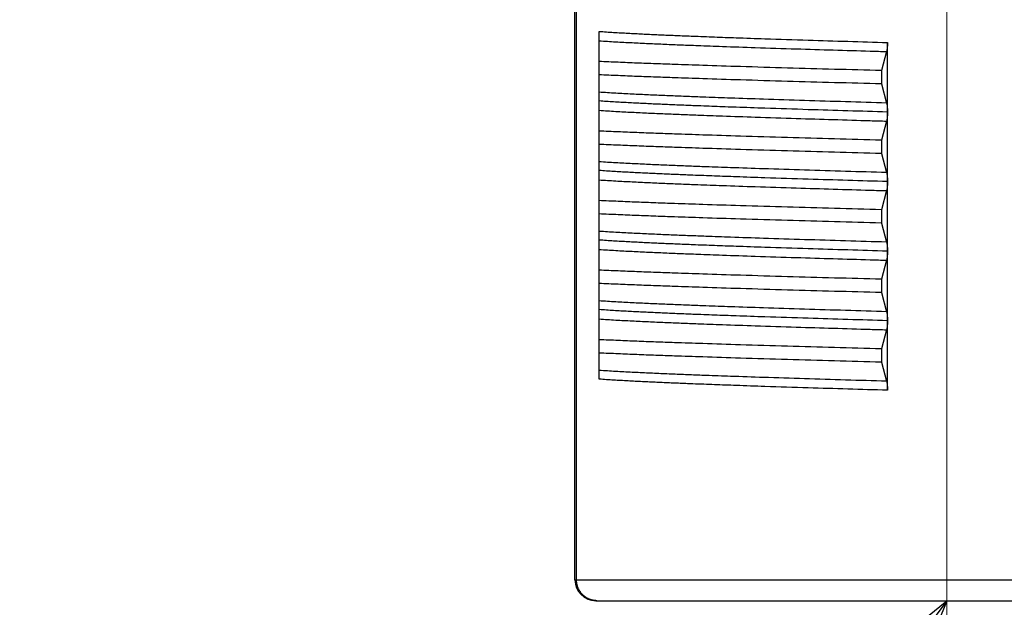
# Model space of a CAD drawing. Header units: millimetres. Extents: x 0 to 1300, y 0 to 891.
# Tile 117 of 146: x 389 to 403, y 541 to 550. Entities that reach past the tile are written whole.
import ezdxf

# ---------------------------------------------------------------- set-up
doc = ezdxf.new("R2010")
doc.units = ezdxf.units.MM
doc.header["$LTSCALE"] = 0.545669
doc.linetypes.add('CENTER', pattern=[50.8, 31.75, -6.35, 6.35, -6.35])
doc.layers.add('NoLayerName_001', color=7, linetype='Continuous')
doc.layers.add('NoLayerName_003', color=7, linetype='Continuous')
doc.styles.get("Standard").update_dxf_attribs({"font": 'txt', "bigfont": 'extfont2'})
doc.dimstyles.get("Standard").update_dxf_attribs({"dimtxt": 2.5, "dimasz": 2.5, "dimexe": 1, "dimexo": 1, "dimtad": 1, "dimdec": 3, "dimzin": 0, "dimdsep": 46, "dimtxsty": 'Standard', "dimcen": 2.5, "dimadec": 3, "dimazin": 0, "dimtfac": 0.75, "dimtdec": 3, "dimtmove": 0, "dimatfit": 3, "dimfxl": 1, "dimarcsym": 0})

msp = doc.modelspace()

# ---------------------------------------------------------------- linework, layer by layer
at = {"layer": 'NoLayerName_001', "color": 60, "linetype": 'Continuous', "lineweight": 25}
for p, q in [((397.15, 541.6), (397.15, 552.21143692)), ((397.17247191, 541.6), (397.17247165, 552.21626028)), ((397.5, 544.48481993), (397.5, 549.48493579)), ((401.64743217, 548.32642959), (401.64743217, 549.32505313)), ((401.63570234, 549.19510636), (401.56139321, 548.92085481)), ((401.56139321, 548.92085481), (401.56139321, 548.72914519)), ((401.56139321, 548.72914519), (401.6357023, 548.45489377)), ((401.64743217, 546.32577023), (401.64743217, 548.32357472)), ((401.63570234, 548.19510636), (401.56139321, 547.92085481)), ((401.56139321, 547.92085481), (401.56139321, 547.72914519)), ((401.56139321, 547.72914519), (401.63570138, 547.45489715)), ((401.63569698, 547.19508661), (401.56139321, 546.92085481)), ((401.56139321, 546.92085481), (401.56139321, 546.72914519)), ((401.56139321, 546.72914519), (401.63569813, 546.45490916)), ((401.64743217, 545.32642455), (401.64743217, 546.32357487)), ((401.63570232, 546.1951063), (401.56139321, 545.92085481)), ((401.56139321, 545.92085481), (401.56139321, 545.72914519)), ((401.56139321, 545.72914519), (401.63570227, 545.4548939)), ((401.64743217, 544.32494676), (401.6474322, 545.3250531)), ((401.63569652, 545.19508488), (401.56139321, 544.92085481)), ((401.56139321, 544.92085481), (401.56139321, 544.72914519)), ((401.56139321, 544.72914519), (401.63569655, 544.45491498)), ((397.15, 541.6), (407.85, 541.6)), ((397.45, 541.3), (407.55, 541.3))]:
    msp.add_line(p, q, dxfattribs=at)
msp.add_arc((397.45, 541.6), 0.3, 180, 270, dxfattribs=at)
for points, knots in [([(397.49999884, 549.48492392), (397.53450389, 549.48251203), (397.60350353, 549.47752809), (397.70706865, 549.4710129), (397.8106573, 549.4648941), (397.91426699, 549.45914443), (398.01789197, 549.45369135), (398.12153014, 549.4485016), (398.25972843, 549.44187199), (398.43249799, 549.4340425), (398.63984745, 549.42524346), (398.88177674, 549.41550326), (399.15829193, 549.40500234), (399.50396076, 549.39255157), (399.95336142, 549.37724734), (400.67936165, 549.35389689), (401.26712511, 549.33658706), (401.64743217, 549.32505313)], [0, 0, 0, 0, 0.1037677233, 0.2075366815, 0.3113064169, 0.4150752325, 0.518843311, 0.6226111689, 0.7263790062, 0.9339147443, 1.1414507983, 1.348986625, 1.6602901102, 1.9715935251, 2.3866650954, 3.0092728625, 4.150718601, 4.150718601, 4.150718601, 4.150718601]), ([(397.49999998, 549.35013938), (397.53933488, 549.34760014), (397.6179947, 549.34235676), (397.73604674, 549.33548081), (397.85412051, 549.32900213), (397.97221479, 549.32291096), (398.09032416, 549.31713159), (398.2478198, 549.30977809), (398.44471324, 549.30110494), (398.68101541, 549.29139686), (398.95672873, 549.28074259), (399.31124785, 549.26786697), (399.7839737, 549.25168754), (400.49311213, 549.22895814), (401.12349732, 549.21004573), (401.55689724, 549.19739306), (401.63569708, 549.19508679)], [0, 0, 0, 0, 0.1182503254, 0.2365017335, 0.3547534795, 0.4730043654, 0.5912548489, 0.7095052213, 0.9460057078, 1.1825068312, 1.4190089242, 1.7737623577, 2.246764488, 2.8380157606, 3.9022688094, 4.138769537, 4.138769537, 4.138769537, 4.138769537]), ([(401.64743217, 549.32505313), (401.64742785, 549.32330997), (401.64742565, 549.31982335), (401.64738378, 549.31459324), (401.64731753, 549.30936278), (401.6472218, 549.30413232), (401.64709663, 549.29890222), (401.6469407, 549.29367282), (401.64675307, 549.28844447), (401.64653268, 549.28321753), (401.6462785, 549.27799233), (401.6459895, 549.27276923), (401.64566465, 549.26754858), (401.64530291, 549.26233072), (401.64490327, 549.257116), (401.6444646, 549.25190478), (401.64398627, 549.24669736), (401.6434647, 549.24149429), (401.64289474, 549.23629628), (401.64227158, 549.23110402), (401.64159043, 549.22591819), (401.64084607, 549.2207396), (401.64003522, 549.21556966), (401.63914287, 549.2104126), (401.63813809, 549.20527769), (401.63702498, 549.2001659), (401.63613047, 549.19679582), (401.63570234, 549.19510636)], [0, 0, 0, 0, 0.00522949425, 0.01045980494, 0.01569073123, 0.02092208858, 0.02615370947, 0.03138544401, 0.03661716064, 0.04184874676, 0.04708010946, 0.05231117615, 0.05754189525, 0.06277223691, 0.06800219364, 0.07323178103, 0.07846103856, 0.08369005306, 0.0889190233, 0.09414828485, 0.0993783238, 0.10460979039, 0.10984330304, 0.11507732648, 0.12030968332, 0.12553962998, 0.13076821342, 0.13076821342, 0.13076821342, 0.13076821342]), ([(401.56139321, 548.92085481), (401.11005589, 548.93332079), (400.43303177, 548.951379), (399.57553657, 548.9766876), (399.03399163, 548.99368762), (398.62786303, 549.00737485), (398.31200905, 549.0187267), (398.0864154, 549.02729856), (397.90595671, 549.03457105), (397.77062386, 549.04028484), (397.63530163, 549.04624066), (397.54510176, 549.05053381), (397.5, 549.05264006)], [0, 0, 0, 0, 1.3545283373, 2.0317927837, 2.5736038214, 2.9799623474, 3.2508690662, 3.521777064, 3.6572308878, 3.7926842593, 3.9281371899, 4.0635899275, 4.0635899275, 4.0635899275, 4.0635899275]), ([(401.56139321, 548.72914519), (401.11005589, 548.74161117), (400.43303177, 548.75966938), (399.57553657, 548.78497798), (399.03399163, 548.80197799), (398.62786303, 548.81566523), (398.31200905, 548.82701708), (398.0864154, 548.83558894), (397.90595671, 548.84286143), (397.77062386, 548.84857522), (397.63530163, 548.85453104), (397.54510176, 548.85882419), (397.5, 548.86093044)], [0, 0, 0, 0, 1.3545283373, 2.0317927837, 2.5736038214, 2.9799623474, 3.2508690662, 3.521777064, 3.6572308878, 3.7926842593, 3.9281371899, 4.0635899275, 4.0635899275, 4.0635899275, 4.0635899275]), ([(401.63569699, 548.45491322), (401.24170565, 548.46670756), (400.65070197, 548.4838465), (399.90216112, 548.50765558), (399.42942671, 548.52357109), (399.07489973, 548.53622145), (398.79917566, 548.54659535), (398.56286099, 548.55600168), (398.36595422, 548.56437046), (398.20844596, 548.57144762), (398.0903242, 548.57696316), (397.97221485, 548.58274289), (397.85412058, 548.58883441), (397.73604683, 548.59531337), (397.61799479, 548.60218933), (397.53933489, 548.60743155), (397.49999996, 548.60997036)], [0, 0, 0, 0, 1.1825035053, 1.7737547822, 2.2467564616, 2.6015094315, 2.83801184, 3.0745134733, 3.3110141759, 3.4292644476, 3.547514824, 3.6657653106, 3.784016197, 3.9022679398, 4.0205193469, 4.1387696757, 4.1387696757, 4.1387696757, 4.1387696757]), ([(401.6474333, 548.32494683), (401.26712625, 548.33648077), (400.67936279, 548.35379058), (399.95336257, 548.37714108), (399.50396192, 548.39244533), (399.15829308, 548.40489612), (398.88177789, 548.41539705), (398.63984861, 548.42513726), (398.43249916, 548.43393633), (398.25972959, 548.44176583), (398.1215313, 548.44839545), (398.01789314, 548.4535852), (397.91426816, 548.45903826), (397.81065846, 548.4647879), (397.70706981, 548.47090666), (397.60350469, 548.47742179), (397.53450505, 548.4824057), (397.5, 548.48481758)], [0, 0, 0, 0, 1.141445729, 1.764053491, 2.1791250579, 2.4904284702, 2.8017319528, 3.0092677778, 3.2168038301, 3.4243395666, 3.528107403, 3.63187526, 3.7356433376, 3.8394121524, 3.943181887, 4.0469508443, 4.1507185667, 4.1507185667, 4.1507185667, 4.1507185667]), ([(401.6357023, 548.45489377), (401.63612585, 548.45322352), (401.63701041, 548.44989168), (401.63811331, 548.44483837), (401.63910986, 548.43976232), (401.6399959, 548.43466445), (401.64080146, 548.42955382), (401.64154124, 548.42443458), (401.64221869, 548.41930811), (401.64283913, 548.41417525), (401.64340745, 548.40903667), (401.64392858, 548.40389305), (401.64440779, 548.39874512), (401.64484866, 548.39359343), (401.64525158, 548.38843825), (401.64561749, 548.38327995), (401.64594721, 548.37811886), (401.64624156, 548.37295532), (401.64650138, 548.36778968), (401.6467275, 548.36262228), (401.64692075, 548.35745346), (401.64708199, 548.35228356), (401.64721195, 548.34711293), (401.64731179, 548.34194191), (401.64738118, 548.33677084), (401.64742526, 548.33160006), (401.64742761, 548.32815298), (401.64743217, 548.32642959)], [0, 0, 0, 0, 0.00516935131, 0.01034003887, 0.01551305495, 0.02068766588, 0.02586175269, 0.03103382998, 0.03620452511, 0.0413744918, 0.04654421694, 0.051714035, 0.05688414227, 0.06205461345, 0.06722546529, 0.0723966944, 0.07756827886, 0.08274017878, 0.08791233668, 0.09308467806, 0.09825711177, 0.10342953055, 0.10860181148, 0.1137738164, 0.11894539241, 0.1241163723, 0.12928657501, 0.12928657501, 0.12928657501, 0.12928657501]), ([(397.49999995, 548.35013952), (397.53933485, 548.34760028), (397.61799468, 548.34235693), (397.73604673, 548.33548108), (397.8541205, 548.32900253), (397.97221479, 548.32291151), (398.09032417, 548.3171323), (398.24781981, 548.30977895), (398.44471325, 548.30110584), (398.68101542, 548.29139764), (398.95672873, 548.28074312), (399.31124785, 548.26786718), (399.78397369, 548.25168764), (400.49311212, 548.22895827), (401.12349731, 548.21004552), (401.55689724, 548.19739302), (401.63569707, 548.19508678)], [0, 0, 0, 0, 0.118250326, 0.2365017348, 0.354753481, 0.4730043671, 0.5912548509, 0.709505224, 0.9460057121, 1.1825068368, 1.4190089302, 1.7737623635, 2.246764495, 2.838015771, 3.9022688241, 4.1387695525, 4.1387695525, 4.1387695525, 4.1387695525]), ([(401.64743217, 548.32357472), (401.64742745, 548.32185127), (401.64742473, 548.31840408), (401.6473803, 548.31323314), (401.64731067, 548.3080619), (401.6472107, 548.30289071), (401.6470807, 548.29771991), (401.64691951, 548.29254985), (401.64672636, 548.28738086), (401.64650039, 548.28221329), (401.64624076, 548.27704748), (401.64594662, 548.27188377), (401.64561712, 548.26672251), (401.6452514, 548.26156404), (401.64484867, 548.2564087), (401.64440794, 548.25125684), (401.64392882, 548.24610874), (401.64340772, 548.24096496), (401.64283939, 548.23582621), (401.64221892, 548.23069318), (401.64154143, 548.22556655), (401.64080161, 548.22044713), (401.63999602, 548.21533634), (401.63910997, 548.21023831), (401.6381134, 548.20516209), (401.63701048, 548.20010861), (401.6361259, 548.19677666), (401.63570234, 548.19510636)], [0, 0, 0, 0, 0.00517037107, 0.01034152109, 0.01551326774, 0.02068544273, 0.02585789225, 0.0310304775, 0.03620307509, 0.04137557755, 0.04654789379, 0.05171994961, 0.05689168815, 0.06206307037, 0.0672340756, 0.07240470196, 0.07757496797, 0.0827449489, 0.08791484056, 0.09308497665, 0.09825584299, 0.10342809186, 0.10860234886, 0.11377712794, 0.11895031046, 0.12412116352, 0.12929068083, 0.12929068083, 0.12929068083, 0.12929068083]), ([(401.56139321, 547.92085481), (401.11005589, 547.93332079), (400.43303177, 547.951379), (399.57553657, 547.9766876), (399.03399163, 547.99368762), (398.62786303, 548.00737485), (398.31200905, 548.0187267), (398.0864154, 548.02729856), (397.90595671, 548.03457105), (397.77062386, 548.04028484), (397.63530163, 548.04624066), (397.54510176, 548.05053381), (397.5, 548.05264006)], [0, 0, 0, 0, 1.3545283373, 2.0317927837, 2.5736038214, 2.9799623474, 3.2508690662, 3.521777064, 3.6572308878, 3.7926842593, 3.9281371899, 4.0635899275, 4.0635899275, 4.0635899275, 4.0635899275]), ([(401.56139321, 547.72914519), (401.11005589, 547.74161117), (400.43303177, 547.75966938), (399.57553657, 547.78497798), (399.03399163, 547.80197799), (398.62786303, 547.81566523), (398.31200905, 547.82701708), (398.0864154, 547.83558894), (397.90595671, 547.84286143), (397.77062386, 547.84857522), (397.63530163, 547.85453104), (397.54510176, 547.85882419), (397.5, 547.86093044)], [0, 0, 0, 0, 1.3545283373, 2.0317927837, 2.5736038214, 2.9799623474, 3.2508690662, 3.521777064, 3.6572308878, 3.7926842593, 3.9281371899, 4.0635899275, 4.0635899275, 4.0635899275, 4.0635899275]), ([(401.63569686, 547.4549137), (401.24170553, 547.46670791), (400.65070186, 547.48384697), (399.90216099, 547.50765496), (399.42942658, 547.52357042), (399.0748996, 547.53622061), (398.79917552, 547.54659432), (398.56286085, 547.5560005), (398.36595408, 547.56436918), (398.20844581, 547.57144633), (398.09032405, 547.57696187), (397.97221471, 547.58274167), (397.85412045, 547.58883335), (397.73604672, 547.59531262), (397.61799471, 547.60218892), (397.5393348, 547.60743111), (397.49999987, 547.60996994)], [0, 0, 0, 0, 1.182503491, 1.7737547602, 2.2467564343, 2.6015094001, 2.8380118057, 3.0745134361, 3.3110141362, 3.4292644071, 3.5475147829, 3.6657652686, 3.7840161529, 3.9022678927, 4.0205192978, 4.1387696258, 4.1387696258, 4.1387696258, 4.1387696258]), ([(401.64743233, 547.32494686), (401.26712537, 547.33648078), (400.67936205, 547.35379059), (399.953362, 547.37714099), (399.50396145, 547.39244526), (399.1582927, 547.40489605), (398.88177757, 547.41539697), (398.63984835, 547.42513715), (398.43249894, 547.43393617), (398.25972942, 547.44176562), (398.12153116, 547.4483952), (398.01789301, 547.45358493), (397.91426806, 547.45903802), (397.81065839, 547.46478773), (397.70706977, 547.47090662), (397.60350469, 547.47742185), (397.53450505, 547.48240558), (397.5, 547.4848174)], [0, 0, 0, 0, 1.1414454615, 1.7640530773, 2.1791245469, 2.4904278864, 2.8017312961, 3.0092670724, 3.2168030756, 3.4243387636, 3.5281065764, 3.6318744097, 3.7356424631, 3.8394112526, 3.9431809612, 4.0469498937, 4.1507175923, 4.1507175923, 4.1507175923, 4.1507175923]), ([(401.63570138, 547.45489715), (401.63612528, 547.45322546), (401.6370106, 547.44989075), (401.63811431, 547.44483306), (401.63911154, 547.4397526), (401.63999811, 547.43465031), (401.64080413, 547.42953524), (401.6415443, 547.42441154), (401.64222207, 547.41928063), (401.64284275, 547.41414331), (401.64341124, 547.40900027), (401.64393243, 547.40385219), (401.64441161, 547.3986998), (401.64485236, 547.39354364), (401.64525507, 547.388384), (401.64562071, 547.38322122), (401.6459501, 547.37805566), (401.64624409, 547.37288766), (401.64650353, 547.36771755), (401.64672927, 547.36254568), (401.64692213, 547.35737239), (401.647083, 547.35219803), (401.64721264, 547.34702293), (401.64731219, 547.34184745), (401.64738136, 547.33667192), (401.64742529, 547.33149669), (401.64742763, 547.32804664), (401.64743217, 547.32632176)], [0, 0, 0, 0, 0.0051737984, 0.01034893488, 0.0155264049, 0.02070547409, 0.02588401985, 0.03106055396, 0.03623570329, 0.04141012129, 0.04658429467, 0.05175855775, 0.05693310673, 0.06210801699, 0.06728330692, 0.07245897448, 0.07763499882, 0.08281134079, 0.08798794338, 0.09316473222, 0.09834161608, 0.10351848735, 0.10869522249, 0.11387168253, 0.11904771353, 0.12422314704, 0.12939780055, 0.12939780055, 0.12939780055, 0.12939780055]), ([(397.49999994, 547.35013898), (397.53933485, 547.3475999), (397.61799469, 547.34235695), (397.73604671, 547.33548111), (397.85412046, 547.32900245), (397.97221472, 547.32291132), (398.09032407, 547.31713202), (398.24781968, 547.30977858), (398.44471309, 547.30110555), (398.68101523, 547.29139767), (398.95672851, 547.28074344), (399.31124755, 547.26786715), (399.78397323, 547.25168558), (400.49311146, 547.22895367), (401.12349669, 547.21004603), (401.55689645, 547.19739059), (401.63569626, 547.19508392)], [0, 0, 0, 0, 0.1182503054, 0.236501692, 0.3547534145, 0.4730042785, 0.5912547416, 0.7095050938, 0.9460055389, 1.1825066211, 1.4190086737, 1.7737620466, 2.2467640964, 2.8380152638, 3.9022681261, 4.138768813, 4.138768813, 4.138768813, 4.138768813]), ([(401.64743217, 547.32563004), (401.64742777, 547.32387891), (401.64742525, 547.32037637), (401.64738383, 547.31512236), (401.64731846, 547.30986798), (401.64722406, 547.30461359), (401.64710057, 547.29935955), (401.64694658, 547.29410619), (401.64676105, 547.28885388), (401.64654284, 547.28360296), (401.64629084, 547.27835379), (401.64600391, 547.27310671), (401.64568095, 547.26786208), (401.64532081, 547.26262024), (401.64492243, 547.25738155), (401.64448455, 547.25214636), (401.64400646, 547.24691499), (401.64348458, 547.24168798), (401.6429138, 547.23646605), (401.64228934, 547.23124989), (401.64160647, 547.22604017), (401.64085998, 547.22083772), (401.64004666, 547.21564396), (401.63915141, 547.21046313), (401.638143, 547.20530457), (401.63702553, 547.20016928), (401.63612699, 547.1967838), (401.63569698, 547.19508661)], [0, 0, 0, 0, 0.00525337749, 0.01050758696, 0.01576241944, 0.02101768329, 0.02627320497, 0.03152882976, 0.03678442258, 0.04203986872, 0.04729507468, 0.05254996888, 0.05780450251, 0.06305865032, 0.06831241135, 0.07356580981, 0.07881889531, 0.08407175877, 0.08932459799, 0.09457774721, 0.09983169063, 0.1050870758, 0.11034451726, 0.11560246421, 0.12085872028, 0.12611253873, 0.13136498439, 0.13136498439, 0.13136498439, 0.13136498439]), ([(401.56139321, 546.92085481), (401.11005589, 546.93332079), (400.43303177, 546.951379), (399.57553657, 546.9766876), (399.03399163, 546.99368762), (398.62786303, 547.00737485), (398.31200905, 547.0187267), (398.0864154, 547.02729856), (397.90595671, 547.03457105), (397.77062386, 547.04028484), (397.63530163, 547.04624066), (397.54510176, 547.05053381), (397.5, 547.05264006)], [0, 0, 0, 0, 1.3545283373, 2.0317927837, 2.5736038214, 2.9799623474, 3.2508690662, 3.521777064, 3.6572308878, 3.7926842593, 3.9281371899, 4.0635899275, 4.0635899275, 4.0635899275, 4.0635899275]), ([(401.56139321, 546.72914519), (401.11005589, 546.74161117), (400.43303177, 546.75966938), (399.57553657, 546.78497798), (399.03399163, 546.80197799), (398.62786303, 546.81566523), (398.31200905, 546.82701708), (398.0864154, 546.83558894), (397.90595671, 546.84286143), (397.77062386, 546.84857522), (397.63530163, 546.85453104), (397.54510176, 546.85882419), (397.5, 546.86093044)], [0, 0, 0, 0, 1.3545283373, 2.0317927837, 2.5736038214, 2.9799623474, 3.2508690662, 3.521777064, 3.6572308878, 3.7926842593, 3.9281371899, 4.0635899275, 4.0635899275, 4.0635899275, 4.0635899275]), ([(401.6356964, 546.4549155), (401.24170513, 546.46671012), (400.65070154, 546.48384955), (399.90216081, 546.507659), (399.4294264, 546.52357236), (399.07489944, 546.53622196), (398.7991754, 546.54659564), (398.56286076, 546.55600186), (398.36595401, 546.56437051), (398.20844576, 546.57144749), (398.09032401, 546.5769628), (397.97221466, 546.58274229), (397.85412041, 546.58883373), (397.73604668, 546.59531289), (397.61799469, 546.60218924), (397.53933482, 546.60743186), (397.49999991, 546.60997086)], [0, 0, 0, 0, 1.182503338, 1.7737545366, 2.2467561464, 2.6015090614, 2.838011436, 3.0745130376, 3.3110137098, 3.429263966, 3.5475143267, 3.6657647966, 3.7840156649, 3.9022673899, 4.020518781, 4.1387690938, 4.1387690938, 4.1387690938, 4.1387690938]), ([(401.6474333, 546.32494683), (401.26712625, 546.33648076), (400.67936279, 546.35379056), (399.95336257, 546.37714107), (399.50396191, 546.39244532), (399.15829308, 546.40489611), (398.88177789, 546.41539703), (398.63984861, 546.42513724), (398.43249915, 546.43393629), (398.25972959, 546.4417658), (398.1215313, 546.44839544), (398.01789314, 546.4535852), (397.91426816, 546.45903825), (397.81065846, 546.46478785), (397.7070698, 546.47090653), (397.60350467, 546.47742161), (397.53450504, 546.48240573), (397.5, 546.48481768)], [0, 0, 0, 0, 1.1414457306, 1.7640534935, 2.179125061, 2.4904284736, 2.8017319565, 3.009267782, 3.216803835, 3.4243395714, 3.5281074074, 3.6318752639, 3.7356433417, 3.8394121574, 3.9431818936, 4.0469508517, 4.1507185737, 4.1507185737, 4.1507185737, 4.1507185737]), ([(401.63569813, 546.45490916), (401.63612379, 546.45323017), (401.6370129, 546.44988092), (401.63812066, 546.44480102), (401.63912122, 546.43969821), (401.64001042, 546.43457345), (401.64081867, 546.42943587), (401.64156076, 546.42428963), (401.64224008, 546.41913616), (401.64286192, 546.41397627), (401.64343115, 546.40881064), (401.64395262, 546.40363995), (401.6444316, 546.39846494), (401.64487164, 546.39328615), (401.64527326, 546.38810387), (401.64563747, 546.38291845), (401.64596516, 546.37773024), (401.64625728, 546.37253959), (401.64651472, 546.36734683), (401.64673842, 546.36215232), (401.64692928, 546.3569564), (401.64708825, 546.35175941), (401.64721617, 546.3465617), (401.64731426, 546.34136362), (401.6473823, 546.3361655), (401.64742543, 546.3309677), (401.64742772, 546.32750262), (401.64743217, 546.32577023)], [0, 0, 0, 0, 0.00519632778, 0.0103940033, 0.01559403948, 0.02079569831, 0.02599683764, 0.03119595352, 0.03639367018, 0.04159063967, 0.04678734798, 0.05198412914, 0.05718117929, 0.0623785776, 0.06757635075, 0.07277450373, 0.07797302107, 0.08317186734, 0.0883709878, 0.09357030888, 0.09876973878, 0.10396916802, 0.10916846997, 0.11436750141, 0.11956610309, 0.12476410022, 0.12996130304, 0.12996130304, 0.12996130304, 0.12996130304]), ([(397.49999998, 546.35013928), (397.53933488, 546.34760004), (397.61799471, 546.34235671), (397.73604675, 546.3354807), (397.85412051, 546.32900199), (397.9722148, 546.32291084), (398.09032417, 546.31713152), (398.24781981, 546.30977808), (398.44471324, 546.30110497), (398.68101542, 546.29139687), (398.95672873, 546.28074253), (399.31124785, 546.26786681), (399.78397369, 546.25168729), (400.49311212, 546.22895791), (401.12349733, 546.21004596), (401.55689724, 546.19739307), (401.63569707, 546.19508677)], [0, 0, 0, 0, 0.1182503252, 0.2365017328, 0.3547534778, 0.4730043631, 0.5912548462, 0.7095052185, 0.9460057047, 1.1825068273, 1.419008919, 1.7737623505, 2.2467644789, 2.8380157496, 3.9022687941, 4.1387695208, 4.1387695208, 4.1387695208, 4.1387695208]), ([(401.64743217, 546.32357487), (401.64742745, 546.32185142), (401.64742473, 546.31840422), (401.6473803, 546.31323327), (401.64731067, 546.30806202), (401.64721071, 546.30289083), (401.6470807, 546.29772002), (401.64691951, 546.29254995), (401.64672636, 546.28738095), (401.64650039, 546.28221337), (401.64624076, 546.27704755), (401.64594662, 546.27188384), (401.64561712, 546.26672257), (401.64525141, 546.26156409), (401.64484867, 546.25640874), (401.64440794, 546.25125687), (401.64392882, 546.24610877), (401.64340772, 546.24096498), (401.64283939, 546.23582622), (401.64221892, 546.23069318), (401.64154143, 546.22556654), (401.64080161, 546.22044712), (401.63999601, 546.21533631), (401.63910996, 546.21023828), (401.63811339, 546.20516204), (401.63701047, 546.20010856), (401.63612588, 546.19677661), (401.63570232, 546.1951063)], [0, 0, 0, 0, 0.00517037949, 0.01034153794, 0.01551329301, 0.02068547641, 0.02585793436, 0.03103052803, 0.03620313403, 0.0413756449, 0.04654796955, 0.05172003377, 0.0568917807, 0.06206317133, 0.06723418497, 0.07240481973, 0.07757509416, 0.08274508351, 0.08791498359, 0.09308512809, 0.09825600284, 0.10342826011, 0.10860252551, 0.11377731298, 0.11895050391, 0.12412136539, 0.12929089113, 0.12929089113, 0.12929089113, 0.12929089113]), ([(401.56139321, 545.92085481), (401.11005589, 545.93332079), (400.43303177, 545.951379), (399.57553657, 545.9766876), (399.03399163, 545.99368762), (398.62786303, 546.00737485), (398.31200905, 546.0187267), (398.0864154, 546.02729856), (397.90595671, 546.03457105), (397.77062386, 546.04028484), (397.63530163, 546.04624066), (397.54510176, 546.05053381), (397.5, 546.05264006)], [0, 0, 0, 0, 1.3545283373, 2.0317927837, 2.5736038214, 2.9799623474, 3.2508690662, 3.521777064, 3.6572308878, 3.7926842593, 3.9281371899, 4.0635899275, 4.0635899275, 4.0635899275, 4.0635899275]), ([(401.56139321, 545.72914519), (401.11005589, 545.74161117), (400.43303177, 545.75966938), (399.57553657, 545.78497798), (399.03399163, 545.80197799), (398.62786303, 545.81566523), (398.31200905, 545.82701708), (398.0864154, 545.83558894), (397.90595671, 545.84286143), (397.77062386, 545.84857522), (397.63530163, 545.85453104), (397.54510176, 545.85882419), (397.5, 545.86093044)], [0, 0, 0, 0, 1.3545283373, 2.0317927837, 2.5736038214, 2.9799623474, 3.2508690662, 3.521777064, 3.6572308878, 3.7926842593, 3.9281371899, 4.0635899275, 4.0635899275, 4.0635899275, 4.0635899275]), ([(401.63569698, 545.45491324), (401.24170565, 545.46670762), (400.65070197, 545.48384659), (399.90216113, 545.50765584), (399.42942672, 545.52357125), (399.07489973, 545.53622153), (398.79917566, 545.54659538), (398.56286099, 545.55600168), (398.36595422, 545.56437046), (398.20844596, 545.57144765), (398.0903242, 545.57696322), (397.97221485, 545.58274298), (397.85412059, 545.58883452), (397.73604684, 545.59531346), (397.6179948, 545.60218939), (397.5393349, 545.60743163), (397.49999997, 545.60997045)], [0, 0, 0, 0, 1.182503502, 1.7737547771, 2.246756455, 2.6015094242, 2.8380118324, 3.0745134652, 3.311014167, 3.4292644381, 3.547514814, 3.6657653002, 3.7840161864, 3.9022679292, 4.0205193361, 4.1387696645, 4.1387696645, 4.1387696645, 4.1387696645]), ([(401.64743222, 545.32494682), (401.26712527, 545.33648074), (400.67936197, 545.35379054), (399.95336193, 545.37714098), (399.50396139, 545.39244523), (399.15829265, 545.40489602), (398.88177753, 545.41539695), (398.63984831, 545.42513716), (398.4324989, 545.43393624), (398.25972939, 545.44176572), (398.12153113, 545.4483953), (398.01789299, 545.45358502), (397.91426804, 545.45903813), (397.81065838, 545.46478793), (397.70706977, 545.47090698), (397.6035047, 545.47742234), (397.53450505, 545.48240592), (397.5, 545.48481769)], [0, 0, 0, 0, 1.1414454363, 1.7640530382, 2.1791244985, 2.4904278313, 2.8017312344, 3.0092670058, 3.2168030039, 3.4243386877, 3.5281064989, 3.6318743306, 3.7356423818, 3.839411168, 3.9431808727, 4.0469498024, 4.1507174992, 4.1507174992, 4.1507174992, 4.1507174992]), ([(401.63570227, 545.4548939), (401.63612583, 545.45322358), (401.63701043, 545.44989161), (401.63811336, 545.44483809), (401.63910995, 545.43976183), (401.639996, 545.43466376), (401.64080159, 545.42955293), (401.64154139, 545.42443348), (401.64221885, 545.41930681), (401.6428393, 545.41417374), (401.64340763, 545.40903495), (401.64392876, 545.40389112), (401.64440797, 545.39874299), (401.64484884, 545.39359109), (401.64525174, 545.3884357), (401.64561764, 545.38327719), (401.64594734, 545.3781159), (401.64624168, 545.37295215), (401.64650148, 545.3677863), (401.64672759, 545.36261869), (401.64692082, 545.35744967), (401.64708204, 545.35227956), (401.64721199, 545.34710872), (401.64731181, 545.34193749), (401.64738119, 545.33676621), (401.64742526, 545.33159523), (401.64742761, 545.32814802), (401.64743217, 545.32642455)], [0, 0, 0, 0, 0.00516955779, 0.01034045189, 0.01551367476, 0.02068849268, 0.02586278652, 0.03103507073, 0.03620597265, 0.04137614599, 0.04654607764, 0.05171610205, 0.05688641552, 0.06205709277, 0.06722815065, 0.0723995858, 0.07757137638, 0.08274348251, 0.08791584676, 0.0930883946, 0.09826103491, 0.10343366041, 0.10860614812, 0.11377835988, 0.11895014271, 0.12412132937, 0.12929173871, 0.12929173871, 0.12929173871, 0.12929173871]), ([(397.49999927, 545.35014217), (397.53933418, 545.34760309), (397.61799404, 545.3423602), (397.73604607, 545.33548409), (397.85411982, 545.32900514), (397.97221409, 545.3229137), (398.09032345, 545.31713408), (398.24781907, 545.30978024), (398.44471249, 545.30110664), (398.68101464, 545.29139802), (398.95672794, 545.28074311), (399.31124704, 545.26786674), (399.78397285, 545.25168646), (400.49311125, 545.22895588), (401.1234964, 545.2100418), (401.55689635, 545.19738981), (401.63569618, 545.19508364)], [0, 0, 0, 0, 0.1182503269, 0.2365017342, 0.3547534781, 0.4730043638, 0.5912548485, 0.7095052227, 0.9460057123, 1.1825068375, 1.4190089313, 1.7737623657, 2.2467644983, 2.8380157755, 3.9022688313, 4.1387695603, 4.1387695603, 4.1387695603, 4.1387695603]), ([(401.6474322, 545.3250531), (401.64742771, 545.32330965), (401.64742514, 545.31982245), (401.64738285, 545.31459145), (401.64731627, 545.30936011), (401.64722028, 545.30412878), (401.64709493, 545.2988978), (401.64693888, 545.29366753), (401.64675117, 545.28843831), (401.64653073, 545.28321049), (401.64627652, 545.27798442), (401.64598751, 545.27276045), (401.64566265, 545.26753892), (401.64530088, 545.26232019), (401.6449012, 545.2571046), (401.64446244, 545.2518925), (401.64398399, 545.24668421), (401.64346225, 545.24148027), (401.64289207, 545.2362814), (401.64226863, 545.23108828), (401.64158715, 545.2259016), (401.64084239, 545.22072218), (401.64003107, 545.21555143), (401.63913823, 545.21039358), (401.63813297, 545.20525786), (401.63701943, 545.20014526), (401.63612475, 545.19677462), (401.63569652, 545.19508488)], [0, 0, 0, 0, 0.0052303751, 0.01046156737, 0.01569337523, 0.02092561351, 0.0261581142, 0.03139072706, 0.03662332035, 0.04185578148, 0.04708801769, 0.05231995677, 0.05755154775, 0.06278276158, 0.06801359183, 0.07324405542, 0.0784741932, 0.08370409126, 0.08893394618, 0.09416409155, 0.09939501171, 0.10462735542, 0.10986174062, 0.11509663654, 0.12032987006, 0.12556069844, 0.13079016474, 0.13079016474, 0.13079016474, 0.13079016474]), ([(401.56139321, 544.92085481), (401.11005589, 544.93332079), (400.43303177, 544.951379), (399.57553657, 544.9766876), (399.03399163, 544.99368762), (398.62786303, 545.00737485), (398.31200905, 545.0187267), (398.0864154, 545.02729856), (397.90595671, 545.03457105), (397.77062386, 545.04028484), (397.63530163, 545.04624066), (397.54510176, 545.05053381), (397.5, 545.05264006)], [0, 0, 0, 0, 1.3545283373, 2.0317927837, 2.5736038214, 2.9799623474, 3.2508690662, 3.521777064, 3.6572308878, 3.7926842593, 3.9281371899, 4.0635899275, 4.0635899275, 4.0635899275, 4.0635899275]), ([(401.56139321, 544.72914519), (401.11005589, 544.74161117), (400.43303177, 544.75966938), (399.57553657, 544.78497798), (399.03399163, 544.80197799), (398.62786303, 544.81566523), (398.31200905, 544.82701708), (398.0864154, 544.83558894), (397.90595671, 544.84286143), (397.77062386, 544.84857522), (397.63530163, 544.85453104), (397.54510176, 544.85882419), (397.5, 544.86093044)], [0, 0, 0, 0, 1.3545283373, 2.0317927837, 2.5736038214, 2.9799623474, 3.2508690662, 3.521777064, 3.6572308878, 3.7926842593, 3.9281371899, 4.0635899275, 4.0635899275, 4.0635899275, 4.0635899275]), ([(401.63569619, 544.45491632), (401.24170487, 544.46671036), (400.65070122, 544.48384929), (399.90216037, 544.50765673), (399.42942596, 544.5235715), (399.07489899, 544.53622124), (398.79917491, 544.54659463), (398.56286024, 544.5560005), (398.36595347, 544.56436888), (398.2084452, 544.57144572), (398.09032343, 544.576961), (397.97221408, 544.58274051), (397.85411981, 544.58883187), (397.73604606, 544.59531076), (397.61799404, 544.60218679), (397.53933416, 544.60742934), (397.49999924, 544.60996829)], [0, 0, 0, 0, 1.1825034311, 1.7737546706, 2.2467563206, 2.6015092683, 2.838011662, 3.0745132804, 3.3110139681, 3.4292642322, 3.547514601, 3.6657650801, 3.7840159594, 3.9022676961, 4.0205190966, 4.1387694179, 4.1387694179, 4.1387694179, 4.1387694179]), ([(401.64743217, 544.32494676), (401.26712498, 544.33648071), (400.67936131, 544.35379055), (399.95336083, 544.37714103), (399.50396001, 544.39244527), (399.15829105, 544.40489604), (398.88177576, 544.41539695), (398.63984639, 544.42513715), (398.43249686, 544.43393622), (398.25972723, 544.44176571), (398.12152889, 544.4483953), (398.01789069, 544.45358503), (397.91426568, 544.45903811), (397.81065594, 544.46478783), (397.70706726, 544.47090674), (397.60350212, 544.47742197), (397.53450243, 544.48240564), (397.49999736, 544.48481744)], [0, 0, 0, 0, 1.1414461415, 1.7640541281, 2.1791258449, 2.4904293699, 2.8017329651, 3.0092688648, 3.2168049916, 3.4243408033, 3.5281086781, 3.6318765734, 3.7356446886, 3.8394135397, 3.9431833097, 4.0469523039, 4.1507200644, 4.1507200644, 4.1507200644, 4.1507200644]), ([(401.63569655, 544.45491498), (401.63612478, 544.45322525), (401.63701947, 544.4498546), (401.63813302, 544.444742), (401.63913828, 544.43960629), (401.64003112, 544.43444843), (401.64084242, 544.42927768), (401.64158714, 544.42409826), (401.64226859, 544.41891159), (401.642892, 544.41371847), (401.64346219, 544.40851959), (401.64398396, 544.40331565), (401.6444625, 544.39810736), (401.64490138, 544.39289527), (401.64530123, 544.38767968), (401.64566319, 544.38246094), (401.64598825, 544.37723942), (401.64627745, 544.37201544), (401.64653182, 544.36678937), (401.64675239, 544.36156155), (401.64694019, 544.35633233), (401.64709626, 544.35110206), (401.64722155, 544.34587108), (401.6473174, 544.34063975), (401.64738372, 544.33540841), (401.64742565, 544.33017741), (401.64742785, 544.32669021), (401.64743217, 544.32494676)], [0, 0, 0, 0, 0.00522946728, 0.01046029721, 0.01569353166, 0.02092842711, 0.02616280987, 0.0313951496, 0.03662606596, 0.04185620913, 0.04708606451, 0.05231596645, 0.05754611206, 0.06277658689, 0.0680074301, 0.07323865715, 0.07847026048, 0.08370221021, 0.08893445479, 0.09416692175, 0.09939951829, 0.10463213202, 0.1098646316, 0.11509686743, 0.12032867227, 0.12555986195, 0.13079023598, 0.13079023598, 0.13079023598, 0.13079023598]), ([(397.46573034, 541.3), (397.46058133, 541.3001418), (397.45026082, 541.30021989), (397.43481626, 541.30157542), (397.41942868, 541.30365818), (397.4041531, 541.30659289), (397.38904135, 541.31033325), (397.37414625, 541.3148792), (397.35951988, 541.3202176), (397.34521409, 541.32634256), (397.3312717, 541.33323285), (397.31772581, 541.34085758), (397.30460885, 541.34918914), (397.29195292, 541.35819932), (397.27979022, 541.36786012), (397.26815289, 541.37814347), (397.25707317, 541.38902177), (397.24658214, 541.4004669), (397.23670139, 541.4124432), (397.22745214, 541.42491655), (397.21885543, 541.43785274), (397.21093231, 541.45121764), (397.20370402, 541.46497719), (397.19719125, 541.47909702), (397.19141747, 541.49354243), (397.18639501, 541.50827114), (397.18212738, 541.52323658), (397.17862345, 541.53839235), (397.17588017, 541.55369162), (397.17393733, 541.56908836), (397.17267586, 541.58453383), (397.17260371, 541.59485127), (397.17247191, 541.6)], [0, 0, 0, 0, 0.0154528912, 0.0309463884, 0.04647246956, 0.06202213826, 0.0775859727, 0.09315466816, 0.10871957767, 0.12427363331, 0.13981684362, 0.15535301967, 0.17088460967, 0.18641290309, 0.20193838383, 0.21746108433, 0.232980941, 0.24849883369, 0.26401734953, 0.27953848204, 0.29506351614, 0.31059334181, 0.32612876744, 0.34167083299, 0.35722092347, 0.37277745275, 0.38833499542, 0.40388680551, 0.41942531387, 0.43494254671, 0.45043054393, 0.46588178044, 0.46588178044, 0.46588178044, 0.46588178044])]:
    msp.add_open_spline(points, degree=3, knots=knots, dxfattribs=at)
at = {"layer": 'NoLayerName_003', "color": 4, "linetype": 'CENTER', "lineweight": 13}
msp.add_line((402.5, 537.5), (402.5, 562.5), dxfattribs=at)

# ---------------------------------------------------------------- leaders
at = {"layer": 'NoLayerName_001', "color": 3, "linetype": 'Continuous', "lineweight": 13, "annotation_type": 0, "has_hookline": 1, "hookline_direction": 1, "text_width": 46.35660343}
msp.add_leader([(402.5, 541.3), (381.82724039, 513.29670304), (375.82724039, 513.29670304)], dimstyle='Standard', override={"dimtxt": 9.36, "dimasz": 6, "dimldrblk": 'OPEN30'}, dxfattribs=at)

doc.saveas('drawing.dxf')
